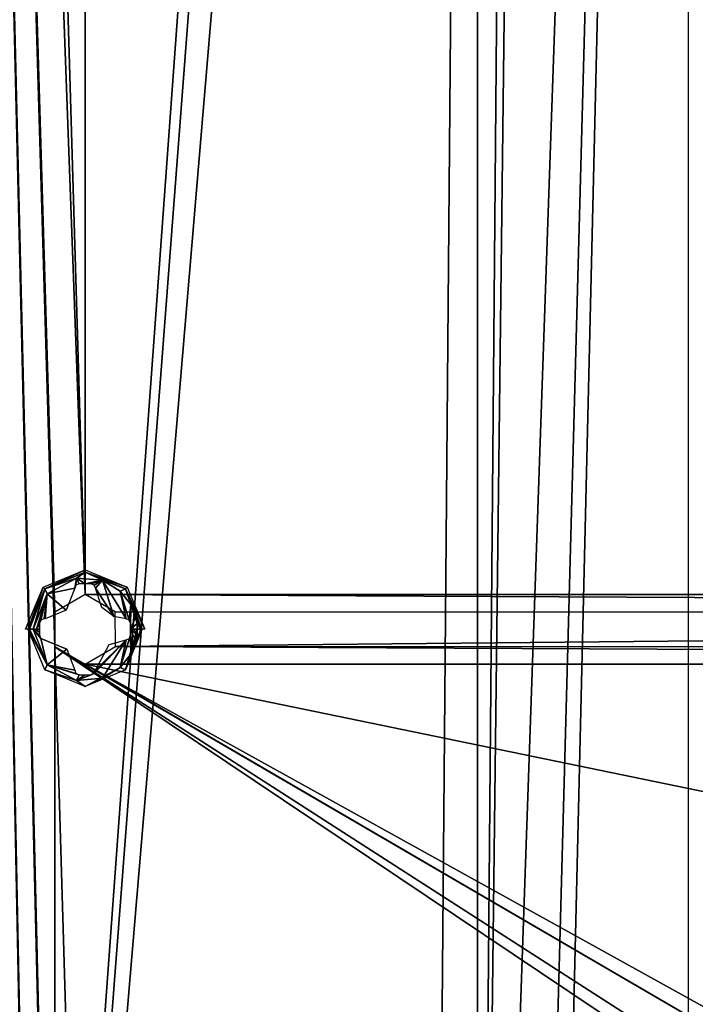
# Model space of a CAD drawing. Header units: millimetres. Extents: x -108 to 112, y -157 to 157.
# Tile 33 of 118: x -86 to -55, y -67 to -22. Entities that reach past the tile are written whole.
import ezdxf

# ---------------------------------------------------------------- set-up
doc = ezdxf.new("R2010")
doc.units = ezdxf.units.MM
doc.header["$LTSCALE"] = 33.374815
for name, color, linetype in [('198', 7, 'CONTINUOUS'), ('3', 7, 'CONTINUOUS'), ('892', 7, 'CONTINUOUS'), ('893', 7, 'CONTINUOUS'), ('894', 7, 'CONTINUOUS'), ('895', 7, 'CONTINUOUS'), ('896', 7, 'CONTINUOUS')]:
    doc.layers.add(name, color=color, linetype=linetype)

msp = doc.modelspace()

# ---------------------------------------------------------------- linework, layer by layer
at = {"layer": '198', "color": 7, "linetype": 'CONTINUOUS'}
for points in [[(-90.498, -155.5, -68.5), (-90.498, 155.5, -68.5), (-84.384, -149.302, -68.5), (-90.498, -155.5, -68.5)], [(-90.498, 155.5, -68.5), (-84.384, -50.302, -68.5), (-84.39, -98.209, -68.5), (-90.498, 155.5, -68.5)], [(-84.384, -99.802, -68.5), (-90.498, 155.5, -68.5), (-84.39, -98.209, -68.5), (-84.384, -99.802, -68.5)], [(-90.498, 155.5, -68.5), (-84.384, -99.802, -68.5), (-84.39, -147.709, -68.5), (-90.498, 155.5, -68.5)], [(-90.498, 155.5, -68.5), (-83, -47.9, -68.5), (-84.39, -48.709, -68.5), (-90.498, 155.5, -68.5)], [(-83, -47.9, -68.5), (-90.498, 155.5, -68.5), (-84.384, -0.802, -68.5), (-83, -47.9, -68.5)], [(-84.384, -50.302, -68.5), (-90.498, 155.5, -68.5), (-84.39, -48.709, -68.5), (-84.384, -50.302, -68.5)], [(-84.384, -149.302, -68.5), (-90.498, 155.5, -68.5), (-84.39, -147.709, -68.5), (-84.384, -149.302, -68.5)], [(-83, -1.6, -68.5), (-83, -47.9, -68.5), (-84.384, -0.802, -68.5), (-83, -1.6, -68.5)], [(83, -47.9, -68.5), (-83, -47.9, -68.5), (-83, -1.6, -68.5), (83, -47.9, -68.5)], [(83, -47.9, -68.5), (-83, -1.6, -68.5), (-44.989, -1.737, -68.5), (83, -47.9, -68.5)], [(83, -47.9, -68.5), (81.61, -48.709, -68.5), (-83, -47.9, -68.5), (83, -47.9, -68.5)], [(-83, -47.9, -68.5), (81.61, -48.709, -68.5), (-81.616, -48.698, -68.5), (-83, -47.9, -68.5)], [(-81.616, -48.698, -68.5), (81.61, -48.709, -68.5), (-81.61, -50.291, -68.5), (-81.616, -48.698, -68.5)], [(81.61, -48.709, -68.5), (81.616, -50.302, -68.5), (-81.61, -50.291, -68.5), (81.61, -48.709, -68.5)], [(-83, -97.4, -68.5), (-84.39, -98.209, -68.5), (-84.384, -50.302, -68.5), (-83, -97.4, -68.5)], [(-83, -97.4, -68.5), (-84.384, -50.302, -68.5), (-44.989, -76.737, -68.5), (-83, -97.4, -68.5)], [(-84.384, -50.302, -68.5), (-83, -51.1, -68.5), (-45.003, -73.27, -68.5), (-84.384, -50.302, -68.5)], [(-46, -75, -68.5), (-84.384, -50.302, -68.5), (-45.003, -73.27, -68.5), (-46, -75, -68.5)], [(-84.384, -50.302, -68.5), (-46, -75, -68.5), (-44.989, -76.737, -68.5), (-84.384, -50.302, -68.5)], [(-81.61, -50.291, -68.5), (83, -51.1, -68.5), (-83, -51.1, -68.5), (-81.61, -50.291, -68.5)], [(81.616, -50.302, -68.5), (83, -51.1, -68.5), (-81.61, -50.291, -68.5), (81.616, -50.302, -68.5)], [(-83, -51.1, -68.5), (83, -51.1, -68.5), (24.489, -73.263, -68.5), (-83, -51.1, -68.5)], [(-83, -51.1, -68.5), (24.489, -73.263, -68.5), (-43.011, -73.263, -68.5), (-83, -51.1, -68.5)], [(-45.003, -73.27, -68.5), (-83, -51.1, -68.5), (-43.011, -73.263, -68.5), (-45.003, -73.27, -68.5)]]:
    msp.add_3dface(points, dxfattribs=at)
at = {"layer": '3', "color": 7, "linetype": 'CONTINUOUS'}
for points in [[(-88.5, 155, 66), (-88.5, -155, 66), (-67.999, 126.512, 66), (-88.5, 155, 66)], [(-55.311, 155, 66), (-65, -123.5, 66), (-62.867, -124.391, 66), (-55.311, 155, 66)], [(-65, -123.5, 66), (-55.311, 155, 66), (-62.001, 126.488, 66), (-65, -123.5, 66)], [(-62.001, -126.512, 66), (-55.311, 155, 66), (-62.867, -124.391, 66), (-62.001, -126.512, 66)], [(-55.329, -155, 66), (-55.311, 155, 66), (-62.001, -126.512, 66), (-55.329, -155, 66)], [(-67.999, 126.512, 66), (-88.5, -155, 66), (-67.133, 124.391, 66), (-67.999, 126.512, 66)], [(-62.88, 124.378, 66), (-65, -123.5, 66), (-62.001, 126.488, 66), (-62.88, 124.378, 66)], [(-67.133, 124.391, 66), (-88.5, -155, 66), (-65, 123.5, 66), (-67.133, 124.391, 66)], [(-65, 123.5, 66), (-65, -123.5, 66), (-62.88, 124.378, 66), (-65, 123.5, 66)], [(-88.5, -155, 66), (-67.12, -124.378, 66), (-65, 123.5, 66), (-88.5, -155, 66)], [(-67.12, -124.378, 66), (-65, -123.5, 66), (-65, 123.5, 66), (-67.12, -124.378, 66)]]:
    msp.add_3dface(points, dxfattribs=at)
at = {"layer": '892', "color": 7, "linetype": 'CONTINUOUS'}
for points in [[(-84.931, -47.569, -68.717), (-83, -46.769, -68.717), (-84.853, -47.647, -69.981), (-84.931, -47.569, -68.717)], [(-84.853, -47.647, -69.981), (-83, -46.769, -68.717), (-83, -46.88, -69.981), (-84.853, -47.647, -69.981)], [(-83, -46.769, -68.717), (-81.069, -47.569, -68.717), (-83, -46.88, -69.981), (-83, -46.769, -68.717)], [(-83, -46.88, -69.981), (-81.069, -47.569, -68.717), (-81.147, -47.647, -69.981), (-83, -46.88, -69.981)], [(-85.731, -49.5, -68.717), (-84.931, -47.569, -68.717), (-85.62, -49.5, -69.981), (-85.731, -49.5, -68.717)], [(-85.62, -49.5, -69.981), (-84.931, -47.569, -68.717), (-84.853, -47.647, -69.981), (-85.62, -49.5, -69.981)], [(-81.069, -47.569, -68.717), (-80.269, -49.5, -68.717), (-81.147, -47.647, -69.981), (-81.069, -47.569, -68.717)], [(-81.147, -47.647, -69.981), (-80.269, -49.5, -68.717), (-80.38, -49.5, -69.981), (-81.147, -47.647, -69.981)]]:
    msp.add_3dface(points, dxfattribs=at)
at = {"layer": '893', "color": 7, "linetype": 'CONTINUOUS'}
for points in [[(-84.853, -47.647, -69.981), (-83, -46.88, -69.981), (-83.402, -47.15, -70.249), (-84.853, -47.647, -69.981)], [(-83.402, -47.15, -70.249), (-83, -46.88, -69.981), (-82.209, -47.251, -70.249), (-83.402, -47.15, -70.249)], [(-83, -46.88, -69.981), (-81.147, -47.647, -69.981), (-82.209, -47.251, -70.249), (-83, -46.88, -69.981)], [(-84.739, -47.869, -70.249), (-84.853, -47.647, -69.981), (-83.402, -47.15, -70.249), (-84.739, -47.869, -70.249)], [(-82.209, -47.251, -70.249), (-81.147, -47.647, -69.981), (-81.386, -47.746, -70.249), (-82.209, -47.251, -70.249)], [(-85.62, -49.5, -69.981), (-84.853, -47.647, -69.981), (-85.556, -49.5, -70.143), (-85.62, -49.5, -69.981)], [(-85.556, -49.5, -70.143), (-84.853, -47.647, -69.981), (-85.384, -49.5, -70.249), (-85.556, -49.5, -70.143)], [(-85.384, -49.5, -70.249), (-84.853, -47.647, -69.981), (-84.739, -47.869, -70.249), (-85.384, -49.5, -70.249)], [(-81.386, -47.746, -70.249), (-81.147, -47.647, -69.981), (-80.903, -48.366, -70.249), (-81.386, -47.746, -70.249)], [(-81.147, -47.647, -69.981), (-80.38, -49.5, -69.981), (-80.903, -48.366, -70.249), (-81.147, -47.647, -69.981)], [(-80.903, -48.366, -70.249), (-80.38, -49.5, -69.981), (-80.686, -48.965, -70.251), (-80.903, -48.366, -70.249)], [(-80.686, -48.965, -70.251), (-80.38, -49.5, -69.981), (-80.614, -49.237, -70.245), (-80.686, -48.965, -70.251)], [(-80.444, -49.5, -70.143), (-80.616, -49.5, -70.249), (-80.614, -49.237, -70.245), (-80.444, -49.5, -70.143)], [(-80.38, -49.5, -69.981), (-80.444, -49.5, -70.143), (-80.614, -49.237, -70.245), (-80.38, -49.5, -69.981)]]:
    msp.add_3dface(points, dxfattribs=at)
at = {"layer": '894', "color": 7, "linetype": 'CONTINUOUS'}
for points in [[(-84.739, -47.869, -70.249), (-83.402, -47.15, -70.249), (-83.478, -47.62, -70.334), (-84.739, -47.869, -70.249)], [(-83.478, -47.62, -70.334), (-83.402, -47.15, -70.249), (-83.419, -47.473, -70.311), (-83.478, -47.62, -70.334)], [(-83.419, -47.473, -70.311), (-83.402, -47.15, -70.249), (-83.274, -47.412, -70.304), (-83.419, -47.473, -70.311)], [(-83.402, -47.15, -70.249), (-82.209, -47.251, -70.249), (-82.995, -47.412, -70.308), (-83.402, -47.15, -70.249)], [(-83.274, -47.412, -70.304), (-83.402, -47.15, -70.249), (-82.995, -47.412, -70.308), (-83.274, -47.412, -70.304)], [(-82.995, -47.412, -70.308), (-82.209, -47.251, -70.249), (-82.726, -47.412, -70.304), (-82.995, -47.412, -70.308)], [(-82.726, -47.412, -70.304), (-82.209, -47.251, -70.249), (-82.58, -47.474, -70.311), (-82.726, -47.412, -70.304)], [(-82.58, -47.474, -70.311), (-82.209, -47.251, -70.249), (-82.522, -47.62, -70.334), (-82.58, -47.474, -70.311)], [(-82.522, -47.62, -70.334), (-82.209, -47.251, -70.249), (-81.69, -48.918, -70.41), (-82.522, -47.62, -70.334)], [(-82.209, -47.251, -70.249), (-81.386, -47.746, -70.249), (-81.12, -49.022, -70.334), (-82.209, -47.251, -70.249)], [(-81.69, -48.918, -70.41), (-82.209, -47.251, -70.249), (-81.12, -49.022, -70.334), (-81.69, -48.918, -70.41)], [(-85.384, -49.5, -70.249), (-84.739, -47.869, -70.249), (-85.236, -49.5, -70.279), (-85.384, -49.5, -70.249)], [(-84.739, -47.869, -70.249), (-85.088, -49.226, -70.304), (-85.236, -49.5, -70.279), (-84.739, -47.869, -70.249)], [(-85.088, -49.226, -70.304), (-84.739, -47.869, -70.249), (-85.027, -49.081, -70.311), (-85.088, -49.226, -70.304)], [(-85.027, -49.081, -70.311), (-84.739, -47.869, -70.249), (-84.88, -49.022, -70.334), (-85.027, -49.081, -70.311)], [(-84.88, -49.022, -70.334), (-84.739, -47.869, -70.249), (-84.838, -49.022, -70.341), (-84.88, -49.022, -70.334)], [(-84.838, -49.022, -70.341), (-84.739, -47.869, -70.249), (-83.874, -48.622, -70.433), (-84.838, -49.022, -70.341)], [(-83.874, -48.622, -70.433), (-84.739, -47.869, -70.249), (-83.478, -47.62, -70.334), (-83.874, -48.622, -70.433)], [(-82.237, -48.495, -70.43), (-82.522, -47.62, -70.334), (-81.69, -48.918, -70.41), (-82.237, -48.495, -70.43)], [(-81.386, -47.746, -70.249), (-80.903, -48.366, -70.249), (-80.976, -49.077, -70.311), (-81.386, -47.746, -70.249)], [(-81.12, -49.022, -70.334), (-81.386, -47.746, -70.249), (-80.976, -49.077, -70.311), (-81.12, -49.022, -70.334)], [(-80.976, -49.077, -70.311), (-80.903, -48.366, -70.249), (-80.912, -49.226, -70.304), (-80.976, -49.077, -70.311)], [(-80.903, -48.366, -70.249), (-80.686, -48.965, -70.251), (-80.912, -49.5, -70.308), (-80.903, -48.366, -70.249)], [(-80.912, -49.226, -70.304), (-80.903, -48.366, -70.249), (-80.912, -49.363, -70.307), (-80.912, -49.226, -70.304)], [(-80.912, -49.363, -70.307), (-80.903, -48.366, -70.249), (-80.912, -49.5, -70.308), (-80.912, -49.363, -70.307)], [(-85.088, -49.226, -70.304), (-85.088, -49.5, -70.308), (-85.236, -49.5, -70.279), (-85.088, -49.226, -70.304)], [(-85.088, -49.363, -70.307), (-85.088, -49.5, -70.308), (-85.088, -49.226, -70.304), (-85.088, -49.363, -70.307)], [(-80.686, -48.965, -70.251), (-80.614, -49.237, -70.245), (-80.912, -49.5, -70.308), (-80.686, -48.965, -70.251)], [(-80.614, -49.237, -70.245), (-80.616, -49.5, -70.249), (-80.912, -49.5, -70.308), (-80.614, -49.237, -70.245)], [(-80.912, -49.5, -70.308), (-80.616, -49.5, -70.249), (-80.764, -49.5, -70.279), (-80.912, -49.5, -70.308)]]:
    msp.add_3dface(points, dxfattribs=at)
at = {"layer": '895', "color": 7, "linetype": 'CONTINUOUS'}
for points in [[(-85.384, -49.5, -70.249), (-85.236, -49.5, -70.279), (-85.088, -49.637, -70.307), (-85.384, -49.5, -70.249)], [(-85.029, -49.919, -70.311), (-85.384, -49.5, -70.249), (-85.088, -49.774, -70.304), (-85.029, -49.919, -70.311)], [(-85.384, -49.5, -70.249), (-85.029, -49.919, -70.311), (-84.742, -51.128, -70.249), (-85.384, -49.5, -70.249)], [(-85.088, -49.774, -70.304), (-85.384, -49.5, -70.249), (-85.088, -49.637, -70.307), (-85.088, -49.774, -70.304)], [(-85.236, -49.5, -70.279), (-85.088, -49.5, -70.308), (-85.088, -49.637, -70.307), (-85.236, -49.5, -70.279)], [(-80.912, -49.5, -70.308), (-80.764, -49.5, -70.279), (-80.614, -49.763, -70.245), (-80.912, -49.5, -70.308)], [(-80.903, -50.634, -70.249), (-80.912, -49.5, -70.308), (-80.686, -50.035, -70.251), (-80.903, -50.634, -70.249)], [(-80.912, -49.5, -70.308), (-80.903, -50.634, -70.249), (-80.912, -49.774, -70.304), (-80.912, -49.5, -70.308)], [(-80.686, -50.035, -70.251), (-80.912, -49.5, -70.308), (-80.614, -49.763, -70.245), (-80.686, -50.035, -70.251)], [(-80.912, -49.637, -70.307), (-80.912, -49.5, -70.308), (-80.912, -49.774, -70.304), (-80.912, -49.637, -70.307)], [(-80.764, -49.5, -70.279), (-80.616, -49.5, -70.249), (-80.614, -49.763, -70.245), (-80.764, -49.5, -70.279)], [(-84.859, -49.978, -70.338), (-83.84, -50.41, -70.433), (-85.029, -49.919, -70.311), (-84.859, -49.978, -70.338)], [(-85.029, -49.919, -70.311), (-83.84, -50.41, -70.433), (-84.742, -51.128, -70.249), (-85.029, -49.919, -70.311)], [(-82.522, -51.38, -70.334), (-81.12, -49.978, -70.334), (-82.58, -51.526, -70.311), (-82.522, -51.38, -70.334)], [(-82.58, -51.526, -70.311), (-81.12, -49.978, -70.334), (-82.21, -51.749, -70.249), (-82.58, -51.526, -70.311)], [(-81.902, -50.197, -70.426), (-81.12, -49.978, -70.334), (-82.522, -51.38, -70.334), (-81.902, -50.197, -70.426)], [(-82.21, -51.749, -70.249), (-81.12, -49.978, -70.334), (-81.386, -51.254, -70.249), (-82.21, -51.749, -70.249)], [(-80.903, -50.634, -70.249), (-81.386, -51.254, -70.249), (-80.912, -49.774, -70.304), (-80.903, -50.634, -70.249)], [(-80.912, -49.774, -70.304), (-81.386, -51.254, -70.249), (-80.972, -49.919, -70.311), (-80.912, -49.774, -70.304)], [(-81.386, -51.254, -70.249), (-81.12, -49.978, -70.334), (-80.972, -49.919, -70.311), (-81.386, -51.254, -70.249)], [(-83.84, -50.41, -70.433), (-83.478, -51.38, -70.334), (-84.742, -51.128, -70.249), (-83.84, -50.41, -70.433)], [(-83.42, -51.527, -70.311), (-83.274, -51.588, -70.304), (-84.742, -51.128, -70.249), (-83.42, -51.527, -70.311)], [(-84.742, -51.128, -70.249), (-83.274, -51.588, -70.304), (-83.402, -51.85, -70.249), (-84.742, -51.128, -70.249)], [(-83.478, -51.38, -70.334), (-83.42, -51.527, -70.311), (-84.742, -51.128, -70.249), (-83.478, -51.38, -70.334)], [(-82.726, -51.588, -70.304), (-82.58, -51.526, -70.311), (-83.402, -51.85, -70.249), (-82.726, -51.588, -70.304)], [(-83.402, -51.85, -70.249), (-82.58, -51.526, -70.311), (-82.21, -51.749, -70.249), (-83.402, -51.85, -70.249)], [(-82.995, -51.588, -70.308), (-82.726, -51.588, -70.304), (-83.402, -51.85, -70.249), (-82.995, -51.588, -70.308)], [(-83.274, -51.588, -70.304), (-82.995, -51.588, -70.308), (-83.402, -51.85, -70.249), (-83.274, -51.588, -70.304)]]:
    msp.add_3dface(points, dxfattribs=at)
at = {"layer": '896', "color": 7, "linetype": 'CONTINUOUS'}
for points in [[(-85.62, -49.5, -69.981), (-85.556, -49.5, -70.143), (-84.742, -51.128, -70.249), (-85.62, -49.5, -69.981)], [(-85.62, -49.5, -69.981), (-84.742, -51.128, -70.249), (-84.853, -51.353, -69.981), (-85.62, -49.5, -69.981)], [(-85.556, -49.5, -70.143), (-85.384, -49.5, -70.249), (-84.742, -51.128, -70.249), (-85.556, -49.5, -70.143)], [(-80.444, -49.5, -70.143), (-80.38, -49.5, -69.981), (-81.147, -51.353, -69.981), (-80.444, -49.5, -70.143)], [(-80.616, -49.5, -70.249), (-80.444, -49.5, -70.143), (-81.147, -51.353, -69.981), (-80.616, -49.5, -70.249)], [(-80.614, -49.763, -70.245), (-80.616, -49.5, -70.249), (-81.147, -51.353, -69.981), (-80.614, -49.763, -70.245)], [(-80.686, -50.035, -70.251), (-80.614, -49.763, -70.245), (-81.147, -51.353, -69.981), (-80.686, -50.035, -70.251)], [(-80.903, -50.634, -70.249), (-80.686, -50.035, -70.251), (-81.147, -51.353, -69.981), (-80.903, -50.634, -70.249)], [(-81.386, -51.254, -70.249), (-80.903, -50.634, -70.249), (-81.147, -51.353, -69.981), (-81.386, -51.254, -70.249)], [(-84.742, -51.128, -70.249), (-83.402, -51.85, -70.249), (-84.853, -51.353, -69.981), (-84.742, -51.128, -70.249)], [(-84.853, -51.353, -69.981), (-83.402, -51.85, -70.249), (-83, -52.12, -69.981), (-84.853, -51.353, -69.981)], [(-82.21, -51.749, -70.249), (-81.386, -51.254, -70.249), (-83, -52.12, -69.981), (-82.21, -51.749, -70.249)], [(-83, -52.12, -69.981), (-81.386, -51.254, -70.249), (-81.147, -51.353, -69.981), (-83, -52.12, -69.981)], [(-83.402, -51.85, -70.249), (-82.21, -51.749, -70.249), (-83, -52.12, -69.981), (-83.402, -51.85, -70.249)]]:
    msp.add_3dface(points, dxfattribs=at)

doc.saveas('drawing.dxf')
